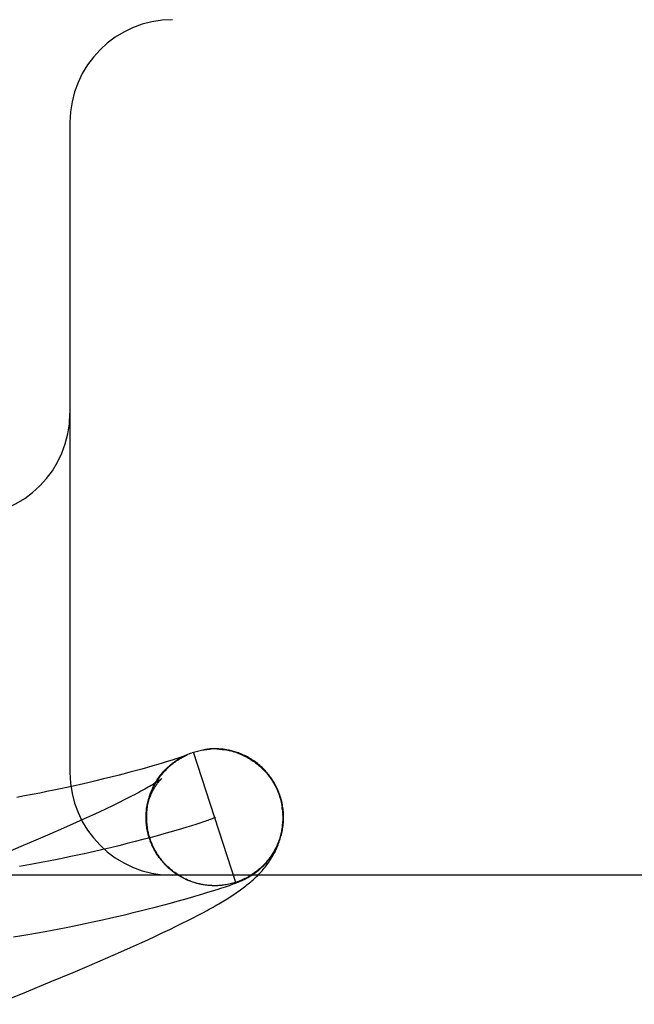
# Model space of a CAD drawing. Header units: inches. Extents: x 0 to 278, y 0 to 180.
# Tile 53 of 76: x 92.4079 to 92.4977, y 92.8116 to 92.9555. Entities that reach past the tile are written whole.
import ezdxf

# ---------------------------------------------------------------- set-up
doc = ezdxf.new("R2010")
doc.units = ezdxf.units.IN
doc.header["$LTSCALE"] = 15.310625
doc.header["$MEASUREMENT"] = 0
doc.linetypes.add('HIDDEN', pattern=[0.2, 0.1, -0.1])
doc.layers.add('DEFAULT_2', color=8, linetype='HIDDEN')

msp = doc.modelspace()

# ---------------------------------------------------------------- linework, layer by layer
at = {"layer": 'DEFAULT_2', "color": 8, "linetype": 'HIDDEN'}
for p, q in [((94.03027450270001, 92.95548003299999), (91.5352924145, 92.95548003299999)), ((92.4152745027, 92.94048003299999), (92.4152745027, 92.84548003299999)), ((92.4311016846, 92.84760328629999), (92.4307534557, 92.8474903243)), ((92.43139287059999, 92.8476994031), (92.4311016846, 92.84760328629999)), ((92.4311896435, 92.84749347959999), (92.4314228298, 92.84762852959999)), ((92.43137191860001, 92.8476020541), (92.431602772, 92.8477296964)), ((92.43163758, 92.8477815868), (92.43139287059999, 92.8476994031)), ((92.43155645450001, 92.84770673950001), (92.4317847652, 92.8478271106)), ((92.43184324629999, 92.8478518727), (92.43163758, 92.8477815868)), ((92.4317431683, 92.84780748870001), (92.4319687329, 92.84792072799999)), ((92.4320150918, 92.8479116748), (92.43184324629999, 92.8478518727)), ((92.4319319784, 92.8479042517), (92.4321545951, 92.848010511)), ((92.4321227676, 92.8479497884), (92.4320150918, 92.8479116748)), ((92.4320812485, 92.8479105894), (92.4321427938, 92.8479394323)), ((92.4322123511, 92.8479819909), (92.4321227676, 92.8479497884)), ((92.4321227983, 92.8479969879), (92.4323422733, 92.8480964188)), ((92.4322840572, 92.8480081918), (92.4322123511, 92.8479819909)), ((92.4322470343, 92.8479867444), (92.4322691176, 92.84799650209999)), ((92.4323381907, 92.848028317), (92.4322840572, 92.8480081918)), ((92.4322895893, 92.84800545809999), (92.4323084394, 92.84801362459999)), ((92.4323256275, 92.84802100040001), (92.43234112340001, 92.8480275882)), ((92.4323751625, 92.8480423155), (92.4323381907, 92.848028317)), ((92.43235487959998, 92.84803338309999), (92.43236684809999, 92.84803838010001)), ((92.432377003, 92.8480425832), (92.432385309, 92.8480459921)), ((92.4323905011, 92.84804821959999), (92.4323837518, 92.848045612)), ((92.4323917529, 92.8480486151), (92.43239631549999, 92.8480504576)), ((92.4323985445, 92.8480513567), (92.4323954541, 92.8480501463)), ((92.4331094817, 92.8484005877), (92.43330505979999, 92.8484666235)), ((92.43948943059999, 92.8294484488), (92.4333050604, 92.8484666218)), ((92.4351617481, 92.84888096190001), (92.4350969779, 92.8488726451)), ((92.43536065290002, 92.8489040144), (92.4352933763, 92.848896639)), ((92.43557097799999, 92.8489242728), (92.43549921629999, 92.84891783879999)), ((92.4371213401, 92.8489117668), (92.4373244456, 92.8488941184)), ((92.43726343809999, 92.8489303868), (92.4371366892, 92.84893970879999)), ((92.4373280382, 92.8489128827), (92.4375307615, 92.848891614)), ((92.4375271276, 92.8488723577), (92.4377293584, 92.8488464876)), ((92.4377330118, 92.8488662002), (92.43793470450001, 92.8488366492)), ((92.4382397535, 92.84880418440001), (92.43793470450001, 92.8488366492)), ((92.4381357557, 92.848802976), (92.4383916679, 92.8487757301)), ((92.4266159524, 92.84624943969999), (92.42576183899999, 92.8460102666)), ((92.4273923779, 92.84647124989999), (92.4266159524, 92.84624943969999)), ((92.4281024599, 92.8466779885), (92.4273923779, 92.84647124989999)), ((92.4287514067, 92.84687049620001), (92.4281024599, 92.8466779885)), ((92.4293409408, 92.84704859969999), (92.4287514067, 92.84687049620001)), ((92.4298708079, 92.84721158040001), (92.4293409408, 92.84704859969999)), ((92.4303422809, 92.84735924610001), (92.4298708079, 92.84721158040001)), ((92.4307534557, 92.8474903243), (92.4303422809, 92.84735924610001)), ((92.42126248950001, 92.8448240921), (92.4201988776, 92.84456046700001)), ((92.4222588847, 92.84507672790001), (92.42126248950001, 92.8448240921)), ((92.42318412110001, 92.84531629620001), (92.4222588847, 92.84507672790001)), ((92.4240346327, 92.84554084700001), (92.42318412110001, 92.84531629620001)), ((92.42481500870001, 92.84575067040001), (92.4240346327, 92.84554084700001)), ((92.42576183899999, 92.8460102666), (92.42481500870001, 92.84575067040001)), ((92.4148348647, 92.8433207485), (92.41389266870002, 92.8431183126)), ((92.4157439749, 92.8435204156), (92.4148348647, 92.8433207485)), ((92.41662121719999, 92.84371715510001), (92.4157439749, 92.8435204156)), ((92.4178796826, 92.84400630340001), (92.41662121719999, 92.84371715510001)), ((92.4190714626, 92.8442876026), (92.4178796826, 92.84400630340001)), ((92.4201988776, 92.84456046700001), (92.4190714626, 92.8442876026)), ((92.4086580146, 92.84207610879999), (92.4075002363, 92.8418647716)), ((92.4097773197, 92.8422871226), (92.4086580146, 92.84207610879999)), ((92.4108596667, 92.8424973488), (92.4097773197, 92.8422871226)), ((92.411905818, 92.8427062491), (92.4108596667, 92.8424973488)), ((92.4129165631, 92.8429133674), (92.411905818, 92.8427062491)), ((92.41389266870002, 92.8431183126), (92.4129165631, 92.8429133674)), ((92.42398565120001, 92.841883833), (92.4232143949, 92.8414933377)), ((92.4267318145, 92.8415197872), (92.4268188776, 92.8417595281)), ((92.4267883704, 92.8417242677), (92.4268786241, 92.8419574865)), ((92.4268492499, 92.8419275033), (92.4269424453, 92.84215416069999)), ((92.4458974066, 92.84206662), (92.4460351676, 92.8416142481)), ((92.44622065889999, 92.84124638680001), (92.4459923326, 92.8420601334)), ((92.4214923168, 92.8406474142), (92.4205432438, 92.8401935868)), ((92.4223830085, 92.8410809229), (92.4214923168, 92.8406474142)), ((92.4232143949, 92.8414933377), (92.4223830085, 92.8410809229)), ((92.42658835, 92.8408997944), (92.42666432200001, 92.8411588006)), ((92.42663178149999, 92.84110745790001), (92.4267117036, 92.8413600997)), ((92.42667960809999, 92.84131415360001), (92.42676322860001, 92.841560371)), ((92.4460351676, 92.8416142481), (92.4462801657, 92.840483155)), ((92.4184741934, 92.8392279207), (92.4173565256, 92.83871746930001)), ((92.4195368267, 92.8397201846), (92.4184741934, 92.8392279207)), ((92.4205432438, 92.8401935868), (92.4195368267, 92.8397201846)), ((92.42641501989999, 92.8387655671), (92.4264173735, 92.838992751)), ((92.4264183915, 92.8385362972), (92.42642119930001, 92.8389015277)), ((92.416185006, 92.8381894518), (92.4143292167, 92.83736568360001)), ((92.4173565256, 92.83871746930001), (92.416185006, 92.8381894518)), ((92.4264428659, 92.8380725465), (92.4264151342, 92.8383666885)), ((92.42642763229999, 92.8383052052), (92.42642462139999, 92.8386946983)), ((92.42646417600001, 92.8378388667), (92.4264298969, 92.8381550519)), ((92.4264916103, 92.8376047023), (92.42648094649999, 92.83786938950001)), ((92.4265252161, 92.8373703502), (92.4265056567, 92.837664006)), ((92.4323319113, 92.83750607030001), (92.43157374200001, 92.83727691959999)), ((92.4330322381, 92.8377224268), (92.4323319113, 92.83750607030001)), ((92.43367305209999, 92.83792495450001), (92.4330322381, 92.8377224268)), ((92.4342526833, 92.83811261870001), (92.43367305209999, 92.83792495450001)), ((92.4347694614, 92.83828438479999), (92.4342526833, 92.83811261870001)), ((92.41235887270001, 92.8365054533), (92.4102783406, 92.83561056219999)), ((92.4143292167, 92.83736568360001), (92.41235887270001, 92.8365054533)), ((92.4267631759, 92.8362779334), (92.4266038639, 92.836936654)), ((92.4268544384, 92.83604823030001), (92.4267631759, 92.8362779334)), ((92.4269166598, 92.83585091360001), (92.42682067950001, 92.8360791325)), ((92.4279960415, 92.8362530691), (92.4269737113, 92.83597546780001)), ((92.4289688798, 92.83652304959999), (92.4279960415, 92.8362530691)), ((92.4298905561, 92.83678437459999), (92.4289688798, 92.83652304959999)), ((92.4307594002, 92.83703600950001), (92.4298905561, 92.83678437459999)), ((92.43157374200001, 92.83727691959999), (92.4307594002, 92.83703600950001)), ((92.4080917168, 92.8346825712), (92.4050185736, 92.8333964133)), ((92.4102783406, 92.83561056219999), (92.4080917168, 92.8346825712)), ((92.4224228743, 92.8348095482), (92.4211781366, 92.834509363)), ((92.4236264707, 92.83510728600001), (92.4224228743, 92.8348095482)), ((92.4247872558, 92.83540154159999), (92.4236264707, 92.83510728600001)), ((92.4259035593, 92.83569128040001), (92.4247872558, 92.83540154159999)), ((92.4269737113, 92.83597546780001), (92.4259035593, 92.83569128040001)), ((92.42698282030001, 92.8356552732), (92.4268822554, 92.8358816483)), ((92.4270529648, 92.83546112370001), (92.4269479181, 92.8356854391)), ((92.4271271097, 92.8352684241), (92.4270176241, 92.8354906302)), ((92.42720520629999, 92.83507729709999), (92.42709134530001, 92.8352973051)), ((92.4272872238, 92.8348878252), (92.4271690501, 92.83510554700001)), ((92.4273731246, 92.8347000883), (92.42725071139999, 92.8349154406)), ((92.4274628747, 92.8345141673), (92.4273362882, 92.83472706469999)), ((92.4211781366, 92.834509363), (92.4198939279, 92.8342077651)), ((92.4275564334, 92.83433014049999), (92.42742574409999, 92.8345405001)), ((92.4276537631, 92.8341480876), (92.42751903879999, 92.8343558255)), ((92.4277548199, 92.8339680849), (92.42761613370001, 92.8341731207)), ((92.4278595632, 92.83379021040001), (92.42771698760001, 92.83399246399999)), ((92.42796794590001, 92.8336145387), (92.42782156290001, 92.8338139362)), ((92.4280799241, 92.8334411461), (92.42792980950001, 92.8336376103)), ((92.42819544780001, 92.8332701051), (92.42804168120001, 92.8334635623)), ((92.42831447, 92.83310149), (92.4281571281, 92.83329186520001)), ((92.4284369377, 92.8329353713), (92.42827610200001, 92.833122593)), ((92.4285628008, 92.83277182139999), (92.4283985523, 92.83295581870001)), ((92.4286920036, 92.8326109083), (92.4285244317, 92.8327916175)), ((92.428824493, 92.8324527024), (92.4286536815, 92.832630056)), ((92.4289602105, 92.8322972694), (92.4287862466, 92.8324712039)), ((92.42909910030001, 92.8321446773), (92.4289220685, 92.83231512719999)), ((92.4292411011, 92.8319949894), (92.4290610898, 92.8321618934)), ((92.4293861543, 92.8318482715), (92.4292032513, 92.83201156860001)), ((92.42953419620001, 92.8317045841), (92.429348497, 92.8318642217)), ((92.42968516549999, 92.83156399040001), (92.42949676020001, 92.8317199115)), ((93.28277450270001, 92.83048003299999), (92.28277450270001, 92.83048003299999)), ((92.4298389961, 92.8314265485), (92.42964797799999, 92.83157870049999)), ((92.429995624, 92.8312923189), (92.4298020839, 92.8314406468)), ((92.4301549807, 92.83116135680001), (92.4299590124, 92.83130581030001)), ((92.4303170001, 92.83103372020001), (92.4301186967, 92.831174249)), ((92.4304816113, 92.8309094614), (92.4302810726, 92.83104602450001)), ((92.4306487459, 92.8307886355), (92.4304460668, 92.830921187)), ((92.4308183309, 92.8306712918), (92.43061360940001, 92.8307997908)), ((92.4309902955, 92.8305574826), (92.43078362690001, 92.83068188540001)), ((92.431164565, 92.8304472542), (92.4309560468, 92.8305675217)), ((92.4313410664, 92.8303406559), (92.4311307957, 92.8304567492)), ((92.4315197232, 92.83023773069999), (92.4313078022, 92.83034962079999)), ((92.4317004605, 92.8301385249), (92.4314869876, 92.8302461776)), ((92.4318831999, 92.8300430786), (92.43166827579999, 92.8301464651)), ((92.43206786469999, 92.82995143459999), (92.4318515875, 92.83005052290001)), ((92.432254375, 92.8298636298), (92.43203684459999, 92.8299583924)), ((92.4324426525, 92.82977970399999), (92.43222396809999, 92.8298701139)), ((92.4326326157, 92.8296996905), (92.4324128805, 92.8297857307)), ((92.4328241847, 92.8296236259), (92.4326034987, 92.8297052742)), ((92.4331016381, 92.8295477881), (92.4328241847, 92.8296236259)), ((92.4332646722, 92.8294908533), (92.4330172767, 92.8295515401)), ((92.4343821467, 92.8291629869), (92.4341799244, 92.8292067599)), ((92.43553407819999, 92.8290057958), (92.43541186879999, 92.82901803)), ((92.43581697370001, 92.82897482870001), (92.43561054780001, 92.8289889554)), ((92.4358842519, 92.82897918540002), (92.4356279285, 92.8289882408)), ((92.43577025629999, 92.82898647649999), (92.4356535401, 92.8289953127)), ((92.4363119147, 92.8289636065), (92.4362094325, 92.8289656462)), ((92.4366442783, 92.8289611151), (92.4364373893, 92.8289581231)), ((92.4368580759, 92.82897080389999), (92.4366571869, 92.82896119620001)), ((92.43677560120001, 92.82896775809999), (92.4366896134, 92.8289653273)), ((92.437057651, 92.8289799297), (92.4368510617, 92.82896838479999)), ((92.4369370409, 92.82897437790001), (92.4368580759, 92.82897080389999)), ((92.43708438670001, 92.8289827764), (92.4368630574, 92.8289685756)), ((92.4371529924, 92.82898745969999), (92.43708438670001, 92.8289827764)), ((92.4376836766, 92.82904062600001), (92.43747912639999, 92.82901624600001)), ((92.43766307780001, 92.8287076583), (92.4379895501, 92.8288169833)), ((92.4378876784, 92.8290692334), (92.43767536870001, 92.82904018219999)), ((92.4379895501, 92.8288169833), (92.43829048, 92.8289194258)), ((92.43829048, 92.8289194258), (92.4385685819, 92.8290157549)), ((92.4385685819, 92.8290157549), (92.4387638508, 92.8290844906)), ((92.4387638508, 92.8290844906), (92.4389492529, 92.8291507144)), ((92.4389492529, 92.8291507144), (92.439126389, 92.8292149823)), ((92.439126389, 92.8292149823), (92.4392970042, 92.8292779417)), ((92.4392970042, 92.8292779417), (92.4394619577, 92.8293399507)), ((92.4394619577, 92.8293399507), (92.4395685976, 92.8293807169)), ((92.4395685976, 92.8293807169), (92.4396724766, 92.82942100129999)), ((92.4396724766, 92.82942100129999), (92.4397732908, 92.8294606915)), ((92.4397732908, 92.8294606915), (92.43987099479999, 92.8294997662)), ((92.43987099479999, 92.8294997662), (92.43996615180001, 92.829538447)), ((92.43996615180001, 92.829538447), (92.4400594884, 92.8295770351)), ((92.4400594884, 92.8295770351), (92.4401518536, 92.8296159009)), ((92.4401518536, 92.8296159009), (92.4402441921, 92.8296554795)), ((92.4402441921, 92.8296554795), (92.4403374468, 92.8296962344)), ((92.4403374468, 92.8296962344), (92.44043245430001, 92.82973861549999)), ((92.44043245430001, 92.82973861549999), (92.44052999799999, 92.82978308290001)), ((92.4327220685, 92.8271932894), (92.43349983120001, 92.82741857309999)), ((92.43349983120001, 92.82741857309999), (92.4342060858, 92.82762674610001)), ((92.4342060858, 92.82762674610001), (92.4348484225, 92.8278192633)), ((92.4348484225, 92.8278192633), (92.43543495, 92.8279979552)), ((92.43543495, 92.8279979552), (92.43597252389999, 92.82816436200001)), ((92.43597252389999, 92.82816436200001), (92.43646454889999, 92.82831908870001)), ((92.43646454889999, 92.82831908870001), (92.4369095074, 92.8284612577)), ((92.4369095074, 92.8284612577), (92.437306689, 92.82859017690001)), ((92.437306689, 92.82859017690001), (92.43766307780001, 92.8287076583)), ((92.4277187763, 92.8258302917), (92.4288673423, 92.82613099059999)), ((92.4288673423, 92.82613099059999), (92.42994303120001, 92.82641893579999)), ((92.42994303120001, 92.82641893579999), (92.4309448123, 92.82669285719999)), ((92.4309448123, 92.82669285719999), (92.4318708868, 92.8269512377)), ((92.4318708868, 92.8269512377), (92.4327220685, 92.8271932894)), ((92.4212433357, 92.82425737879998), (92.4223832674, 92.82451957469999)), ((92.4223832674, 92.82451957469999), (92.4234778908, 92.82477719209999)), ((92.4234778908, 92.82477719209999), (92.4245281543, 92.82502981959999)), ((92.4245281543, 92.82502981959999), (92.4255346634, 92.8252769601)), ((92.4255346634, 92.8252769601), (92.42649819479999, 92.8255181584)), ((92.42649819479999, 92.8255181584), (92.4277187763, 92.8258302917)), ((92.4332707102, 92.8242743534), (92.4339926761, 92.82464904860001)), ((92.4339926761, 92.82464904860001), (92.43467036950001, 92.8250076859)), ((92.43467036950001, 92.8250076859), (92.43530733, 92.8253516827)), ((92.41471877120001, 92.82287302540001), (92.41615007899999, 92.8231596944)), ((92.41615007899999, 92.8231596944), (92.4175133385, 92.8234416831)), ((92.4175133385, 92.8234416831), (92.4188133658, 92.8237186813)), ((92.4188133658, 92.8237186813), (92.4200549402, 92.8239905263)), ((92.4200549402, 92.8239905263), (92.4212433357, 92.82425737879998)), ((92.43080271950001, 92.8230400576), (92.43167966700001, 92.8234713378)), ((92.43167966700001, 92.8234713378), (92.43250095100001, 92.82388225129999)), ((92.43250095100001, 92.82388225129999), (92.4332707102, 92.8242743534)), ((92.4070448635, 92.8215018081), (92.40824718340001, 92.82169784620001)), ((92.40824718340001, 92.82169784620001), (92.40941333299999, 92.82189477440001)), ((92.40941333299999, 92.82189477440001), (92.4105435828, 92.822091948)), ((92.4105435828, 92.822091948), (92.41163833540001, 92.82228877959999)), ((92.41163833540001, 92.82228877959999), (92.41269841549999, 92.8224847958)), ((92.41269841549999, 92.8224847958), (92.4137249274, 92.82267964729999)), ((92.4137249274, 92.82267964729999), (92.41471877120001, 92.82287302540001)), ((92.42779172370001, 92.8216069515), (92.4288635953, 92.8221096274)), ((92.4288635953, 92.8221096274), (92.4298656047, 92.8225867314)), ((92.4298656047, 92.8225867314), (92.43080271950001, 92.8230400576)), ((92.4241075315, 92.81992830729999), (92.4254184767, 92.8205179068)), ((92.4254184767, 92.8205179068), (92.4266449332, 92.82107691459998)), ((92.4266449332, 92.82107691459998), (92.42779172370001, 92.8216069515)), ((92.42047169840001, 92.8183285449), (92.4227091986, 92.8193073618)), ((92.4227091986, 92.8193073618), (92.4241075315, 92.81992830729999)), ((92.4157325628, 92.8163035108), (92.4181336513, 92.8173222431)), ((92.4181336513, 92.8173222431), (92.42047169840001, 92.8183285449)), ((92.4124044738, 92.81491189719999), (92.4157325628, 92.8163035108)), ((92.4089287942, 92.8134793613), (92.4124044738, 92.81491189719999)), ((92.4043981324, 92.8116374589), (92.4089287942, 92.8134793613))]:
    msp.add_line(p, q, dxfattribs=at)
for points in [[(92.435091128, 92.8488718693), (92.4352934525, 92.8488964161), (92.43549623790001, 92.84891681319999), (92.4356993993, 92.8489330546), (92.43590285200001, 92.84894513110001)], [(92.4360534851, 92.84895458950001), (92.4359654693, 92.8489507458), (92.4358808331, 92.8489463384)], [(92.4362405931, 92.84896025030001), (92.4361451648, 92.8489577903), (92.43590285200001, 92.84894513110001)], [(92.4364432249, 92.8489625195), (92.4363400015, 92.84896186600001), (92.43610651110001, 92.84895304)], [(92.4366608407, 92.8489604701), (92.436550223, 92.8489620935), (92.4363102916, 92.8489567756)], [(92.4370129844, 92.8489472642), (92.43689241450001, 92.84895316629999), (92.43677496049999, 92.8489575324), (92.4365141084, 92.8489563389)], [(92.4367178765, 92.84895172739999), (92.4369215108, 92.8489429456), (92.43712492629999, 92.84892999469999)], [(92.4269813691, 92.835848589), (92.4269264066, 92.8360221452), (92.4268639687, 92.83623405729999), (92.42680623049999, 92.8364472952), (92.4267532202, 92.83666175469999), (92.4267049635, 92.83687733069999), (92.42666148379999, 92.8370939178), (92.42662280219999, 92.83731141), (92.4265889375, 92.8375297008), (92.42655990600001, 92.83774868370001), (92.42653572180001, 92.8379682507), (92.42651639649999, 92.838188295), (92.42650193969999, 92.83840870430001), (92.4264923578, 92.8386293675), (92.426487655, 92.83885017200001), (92.4264878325, 92.83907100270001), (92.42649288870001, 92.83929175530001), (92.42650281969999, 92.83951231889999), (92.4265176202, 92.8397325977), (92.4265372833, 92.83995249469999), (92.4265617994, 92.8401719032), (92.4265911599, 92.8403907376), (92.4266253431, 92.8406088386), (92.42666432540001, 92.8408260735), (92.42670807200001, 92.8410422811), (92.4267565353, 92.8412572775), (92.426809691, 92.84147100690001), (92.42686749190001, 92.84168332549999), (92.42692995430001, 92.84189431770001), (92.42699709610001, 92.84210402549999), (92.42706892, 92.8423124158), (92.427145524, 92.84251969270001), (92.4272266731, 92.8427251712), (92.42731222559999, 92.8429285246), (92.4274017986, 92.8431289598), (92.42749499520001, 92.8433258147), (92.4275914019, 92.84351852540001), (92.42769052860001, 92.843706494), (92.42779194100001, 92.8438893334), (92.42789514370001, 92.844066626), (92.4279996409, 92.8442380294), (92.42810480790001, 92.84440306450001), (92.42821039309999, 92.8445618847), (92.42831593, 92.84471432), (92.4284214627, 92.8448609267), (92.4285269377, 92.8450020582), (92.4286323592, 92.845138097), (92.4287377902, 92.8452694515), (92.4288431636, 92.8453963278), (92.4289485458, 92.84551906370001), (92.4290537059, 92.8456376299), (92.4291585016, 92.8457521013), (92.42926276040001, 92.8458625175), (92.4293663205, 92.8459689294), (92.42946902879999, 92.8460713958), (92.4295707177, 92.84616996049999), (92.4296712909, 92.8462647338), (92.42977062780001, 92.846355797), (92.4298686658, 92.846443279), (92.42996533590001, 92.8465272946), (92.4300605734, 92.846607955), (92.4301543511, 92.84668539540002), (92.4302465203, 92.84675964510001), (92.4303369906, 92.84683078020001), (92.4304255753, 92.8468988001), (92.4305121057, 92.84696372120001), (92.43059644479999, 92.84702558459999), (92.43067845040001, 92.84708442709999), (92.4307579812, 92.84714028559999), (92.4308349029, 92.84719320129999), (92.4309090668, 92.84724320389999), (92.4309802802, 92.84729029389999), (92.43104855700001, 92.8473346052), (92.4311137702, 92.84737617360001), (92.43117618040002, 92.8474152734), (92.4312359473, 92.847452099), (92.4312932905, 92.8474868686), (92.43134842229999, 92.8475197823), (92.4314015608, 92.84755103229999), (92.431452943, 92.8475808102), (92.43150275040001, 92.847609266), (92.4315512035, 92.8476365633), (92.4315984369, 92.8476628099), (92.43164464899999, 92.84768814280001), (92.4316898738, 92.847712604), (92.43173425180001, 92.8477362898), (92.4317776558, 92.84775915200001), (92.43182002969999, 92.8477811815), (92.43186129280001, 92.8478023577), (92.43190137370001, 92.8478226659), (92.4319401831, 92.8478420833), (92.4319776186, 92.84786058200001), (92.43201364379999, 92.8478781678), (92.4320481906, 92.8478948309), (92.4320812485, 92.8479105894)], [(92.4270821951, 92.84254332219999), (92.427158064, 92.84273564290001), (92.4272378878, 92.84292634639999), (92.42732163, 92.84311535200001), (92.4274092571, 92.8433025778), (92.4275007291, 92.84348794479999), (92.42759600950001, 92.8436713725), (92.4276950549, 92.8438527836), (92.4277978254, 92.8440320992), (92.4279042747, 92.844209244), (92.42801435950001, 92.8443841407), (92.4281280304, 92.844556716), (92.4282452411, 92.84472689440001), (92.4283659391, 92.84489460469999), (92.428490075, 92.8450597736), (92.42861759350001, 92.845222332), (92.42874844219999, 92.8453822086), (92.42888256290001, 92.8455393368), (92.4290199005, 92.8456936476), (92.429160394, 92.8458450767), (92.42930398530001, 92.8459935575), (92.42945061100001, 92.8461390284), (92.42960021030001, 92.8462814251), (92.42975271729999, 92.84642068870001), (92.4299080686, 92.8465567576), (92.4300661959, 92.8466895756), (92.4302270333, 92.84681908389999), (92.4303905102, 92.846945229), (92.4305565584, 92.8470679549), (92.43072510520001, 92.84718721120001), (92.43089608, 92.84730294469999), (92.4310694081, 92.8474151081), (92.43124501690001, 92.8475236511)], [(92.4321427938, 92.8479394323), (92.43219809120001, 92.84796478), (92.43222335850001, 92.8479761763)], [(92.43231554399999, 92.8480856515), (92.43251012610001, 92.84817020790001), (92.43270645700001, 92.8482506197), (92.4329044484, 92.84832685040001), (92.4331039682, 92.848398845)], [(92.43330478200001, 92.8484665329), (92.4334990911, 92.84852640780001), (92.4336945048, 92.84858230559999), (92.4338910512, 92.84863423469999), (92.4340886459, 92.8486821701), (92.43428726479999, 92.84872609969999), (92.43448675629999, 92.84876599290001), (92.4346869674, 92.8488018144), (92.4348878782, 92.8488335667), (92.435089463, 92.84886124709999), (92.4352915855, 92.84888483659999), (92.4354941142, 92.8489043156)], [(92.43330478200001, 92.8484665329), (92.4334992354, 92.84852775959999), (92.4336948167, 92.8485849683), (92.433891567, 92.8486381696), (92.43408936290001, 92.8486873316), (92.43428812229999, 92.8487324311), (92.4344877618, 92.8487734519), (92.4346881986, 92.8488103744), (92.43488934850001, 92.84884318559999), (92.4350600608, 92.84886772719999)], [(92.43579936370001, 92.8489414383), (92.43572075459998, 92.8489360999), (92.4356447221, 92.84893036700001)], [(92.4376626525, 92.84889049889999), (92.4375263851, 92.84890591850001), (92.4373933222, 92.848919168), (92.43712492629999, 92.84892999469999)], [(92.43809079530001, 92.8488297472), (92.4379448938, 92.84885256), (92.4378021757, 92.8488727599), (92.4375307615, 92.848891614)], [(92.4383360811, 92.84876519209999), (92.43853559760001, 92.8487233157), (92.4387342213, 92.8486773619)], [(92.4388639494, 92.84867164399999), (92.43870386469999, 92.8487096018), (92.43854641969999, 92.84874424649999), (92.4383916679, 92.8487757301)], [(92.4459923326, 92.8420601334), (92.4459337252, 92.8422340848), (92.4458595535, 92.8424404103), (92.445780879, 92.84264506), (92.4456977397, 92.84284793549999), (92.4456101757, 92.8430489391), (92.4455182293, 92.8432479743), (92.44542194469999, 92.84344494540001), (92.4453213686, 92.8436397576), (92.4452165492, 92.8438323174), (92.44510753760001, 92.84402253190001), (92.4449943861, 92.8442103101), (92.44487715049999, 92.84439555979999), (92.4447558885, 92.8445781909), (92.4446306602, 92.8447581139), (92.44450152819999, 92.8449352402), (92.4443685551, 92.84510948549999), (92.4442318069, 92.845280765), (92.44409134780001, 92.8454489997), (92.4439472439, 92.8456141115), (92.44379956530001, 92.8457760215), (92.44364837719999, 92.8459346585), (92.443493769, 92.8460899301), (92.4433358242, 92.84624175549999), (92.4431746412, 92.84639004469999), (92.443010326, 92.8465347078), (92.4428429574, 92.84667568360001), (92.4426726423, 92.8468128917), (92.4424994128, 92.84694631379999), (92.4423233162, 92.84707591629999), (92.44214440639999, 92.8472016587), (92.4419626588, 92.8473235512), (92.4417783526, 92.8474414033), (92.44159163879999, 92.8475551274), (92.4414029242, 92.84766450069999), (92.4412125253, 92.84776938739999), (92.4410209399, 92.84786958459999), (92.4408284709, 92.8479650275), (92.44063610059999, 92.8480553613), (92.4404446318, 92.84814039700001), (92.4402550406, 92.84821993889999), (92.4400684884, 92.8482937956), (92.4398853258, 92.8483621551), (92.4397064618, 92.8484250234), (92.4395313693, 92.8484829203), (92.4393598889, 92.8485361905), (92.4391916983, 92.848585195), (92.43902643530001, 92.8486302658), (92.4387342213, 92.8486773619)], [(92.4389318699, 92.8486273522), (92.43912846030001, 92.8485733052), (92.4393239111, 92.8485152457), (92.4395181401, 92.8484531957), (92.4397110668, 92.8483871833), (92.43990261, 92.84831723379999)], [(92.4398992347, 92.84829492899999), (92.44008925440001, 92.8482211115), (92.4402776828, 92.84814348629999), (92.44046448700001, 92.848062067), (92.4406496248, 92.84797686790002), (92.44083300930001, 92.8478879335), (92.44101456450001, 92.8477953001), (92.441194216, 92.84769900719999), (92.44137188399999, 92.84759909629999), (92.44154750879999, 92.8474955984), (92.4417210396, 92.84738853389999), (92.44189237, 92.8472779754), (92.44206139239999, 92.8471639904), (92.4422280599, 92.84704661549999), (92.4423923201, 92.84692588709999), (92.4425540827, 92.8468018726), (92.4427132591, 92.8466746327), (92.4428697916, 92.84654422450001), (92.4430236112, 92.8464107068), (92.4431746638, 92.8462741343), (92.4433228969, 92.84613455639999), (92.4434682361, 92.8459920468), (92.4436106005, 92.84584668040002), (92.4437499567, 92.84569850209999), (92.4438862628, 92.84554755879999), (92.4440194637, 92.84539391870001), (92.4441495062, 92.8452376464), (92.4442763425, 92.8450787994), (92.44439992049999, 92.844917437), (92.4445201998, 92.84475361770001), (92.44463711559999, 92.84458742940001), (92.44475068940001, 92.84441884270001)], [(92.42779518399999, 92.844055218), (92.4279052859, 92.8442365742), (92.4280192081, 92.8444155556), (92.4281369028, 92.8445920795), (92.42825831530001, 92.8447660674), (92.42838339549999, 92.84493743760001), (92.42851208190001, 92.84510611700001), (92.4286443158, 92.84527203), (92.4287800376, 92.8454351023), (92.4289191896, 92.8455952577), (92.4290617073, 92.8457524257), (92.4292075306, 92.8459065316), (92.429356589, 92.84605751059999), (92.4295088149, 92.84620529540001), (92.4296641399, 92.8463498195), (92.42982249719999, 92.84649101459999), (92.4299838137, 92.846628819), (92.43014802, 92.8467631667), (92.43031503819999, 92.84689400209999), (92.4304847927, 92.847021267), (92.4306572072, 92.84714490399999), (92.43083220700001, 92.84726485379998), (92.4310097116, 92.84738106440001), (92.4311896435, 92.84749347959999)], [(92.4287009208, 92.84462881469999), (92.4286963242, 92.8446249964), (92.4286847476, 92.84461557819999), (92.4286657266, 92.8446004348), (92.42863875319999, 92.8445794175), (92.4286032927, 92.8445523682), (92.42855880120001, 92.8445191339), (92.42850466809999, 92.844479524), (92.42844040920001, 92.8444334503), (92.4283654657, 92.84438077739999), (92.4282793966, 92.8443214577), (92.4281817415, 92.84425543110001), (92.4280719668, 92.8441825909), (92.4279495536, 92.84410284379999), (92.42781390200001, 92.8440160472), (92.4276643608, 92.8439220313), (92.42750044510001, 92.843820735), (92.42732144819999, 92.84371196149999), (92.42712735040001, 92.84359592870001), (92.4269179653, 92.84347273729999), (92.4266933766, 92.8433426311), (92.4264537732, 92.8432058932), (92.4261990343, 92.84306261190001), (92.42592926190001, 92.8429129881), (92.42564419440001, 92.8427570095), (92.4253436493, 92.8425947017), (92.4250275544, 92.8424261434), (92.4246957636, 92.84225136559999), (92.4243484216, 92.8420705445), (92.42398565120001, 92.841883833)], [(92.4438880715, 92.8455569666), (92.44402111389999, 92.8454021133), (92.4441509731, 92.84524456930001), (92.4442775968, 92.84508440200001), (92.4444009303, 92.8449216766), (92.4445209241, 92.8447564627), (92.4446375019, 92.84458886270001), (92.44475068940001, 92.84441884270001)], [(92.42642528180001, 92.83921736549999), (92.4264385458, 92.8394389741), (92.4264569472, 92.83965722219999), (92.4264802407, 92.8398717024), (92.4265081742, 92.8400822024), (92.4265404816, 92.84028850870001), (92.4265768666, 92.8404902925), (92.42661700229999, 92.84068717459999), (92.4266606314, 92.84087917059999), (92.42670748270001, 92.8410662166), (92.4267572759, 92.84124823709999), (92.4268097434, 92.8414251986), (92.42686458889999, 92.84159696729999), (92.4269214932, 92.8417633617), (92.4269802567, 92.8419245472), (92.42704066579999, 92.8420806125), (92.4271025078, 92.8422316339), (92.42716559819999, 92.84237773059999), (92.4272297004, 92.8425188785), (92.427294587, 92.84265507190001), (92.4273600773, 92.8427863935), (92.4274259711, 92.84291287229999), (92.4274921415, 92.8430346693), (92.42755848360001, 92.8431519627), (92.4276247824, 92.84326471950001), (92.4276908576, 92.84337296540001), (92.4277565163, 92.8434767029), (92.4278215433, 92.8435758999), (92.4278858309, 92.843670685), (92.4279492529, 92.8437611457), (92.42801167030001, 92.8438473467), (92.4280729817, 92.8439293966), (92.42813295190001, 92.84400722), (92.42819138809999, 92.84408080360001), (92.42824802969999, 92.8441500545), (92.4283026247, 92.8442149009), (92.4283549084, 92.84427526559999), (92.4284045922, 92.844331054), (92.4284514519, 92.8443822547), (92.4284952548, 92.8444288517), (92.4285357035, 92.8444707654), (92.4285724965, 92.84450792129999), (92.4286053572, 92.8445402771), (92.4286339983, 92.84456778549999), (92.4286580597, 92.8445903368), (92.42867717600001, 92.8446078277), (92.42869096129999, 92.8446201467), (92.4286990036, 92.8446271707)], [(92.44475068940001, 92.84441884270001), (92.44482540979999, 92.8443054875), (92.4449011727, 92.84418679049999), (92.44497784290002, 92.8440625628), (92.44505503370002, 92.8439330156), (92.4451323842, 92.84379834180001), (92.44520970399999, 92.8436584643), (92.4452869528, 92.8435130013), (92.44536329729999, 92.8433630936), (92.4454381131, 92.84320964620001), (92.44551102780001, 92.84305317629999), (92.4455814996, 92.84289468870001), (92.4456496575, 92.8427337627), (92.4457155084, 92.84257019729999), (92.4457788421, 92.8424043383), (92.4458394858, 92.8422364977), (92.4458974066, 92.84206662)], [(92.42691442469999, 92.84212940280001), (92.4269838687, 92.84232987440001), (92.4270575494, 92.8425288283)], [(92.4264173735, 92.838992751), (92.4264087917, 92.83942695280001), (92.4264210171, 92.83963875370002), (92.4264377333, 92.83985024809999), (92.4264589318, 92.8400613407), (92.4264846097, 92.8402719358), (92.4265147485, 92.8404819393), (92.4265493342, 92.8406912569), (92.42658835, 92.8408997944)], [(92.42642119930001, 92.8389015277), (92.42642204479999, 92.839108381), (92.42642716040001, 92.83931516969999), (92.4264365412, 92.83952180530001), (92.42645018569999, 92.8397281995), (92.42646808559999, 92.83993426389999), (92.4264902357, 92.84013991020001), (92.4265166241, 92.84034505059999), (92.42654724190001, 92.8405495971), (92.4265820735, 92.8407534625), (92.4266211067, 92.8409565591)], [(92.44052999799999, 92.82978308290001), (92.4405799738, 92.8298062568), (92.44063092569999, 92.82983016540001), (92.440682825, 92.82985481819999), (92.44073572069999, 92.8298802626), (92.44078951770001, 92.8299064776), (92.4408441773, 92.8299334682), (92.440899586, 92.8299612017), (92.44095566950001, 92.8299896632), (92.44101227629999, 92.8300187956), (92.4410692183, 92.8300485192), (92.44112653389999, 92.8300788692), (92.44118412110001, 92.83010980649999), (92.4412421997, 92.8301414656), (92.44130088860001, 92.8301739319), (92.4413603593, 92.83020732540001), (92.4414207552, 92.83024175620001), (92.44148225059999, 92.8302773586), (92.441544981, 92.8303142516), (92.4416091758, 92.8303526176), (92.441674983, 92.8303926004), (92.4417427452, 92.83043447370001), (92.4418127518, 92.830478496), (92.44188525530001, 92.8305249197), (92.441960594, 92.8305740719), (92.4420387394, 92.830626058), (92.44211979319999, 92.83068108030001), (92.4422036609, 92.8307392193), (92.44229033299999, 92.83080062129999), (92.4423796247, 92.8308653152), (92.44247140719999, 92.8309333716), (92.4425654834, 92.8310048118), (92.4426616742, 92.83107966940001), (92.44275978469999, 92.831157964), (92.44285956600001, 92.8312396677), (92.44296099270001, 92.83132493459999), (92.44306395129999, 92.83141385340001), (92.44316842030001, 92.8315065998), (92.4432743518, 92.8316033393), (92.4433816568, 92.8317042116), (92.44349028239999, 92.8318094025), (92.4436000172, 92.8319189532), (92.4437106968, 92.8320329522), (92.4438220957, 92.83215142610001), (92.44393399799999, 92.8322744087), (92.44404619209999, 92.8324019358), (92.44415836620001, 92.8325339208), (92.4442705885, 92.8326707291), (92.44438269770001, 92.8328124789), (92.4444949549, 92.83295986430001), (92.44460746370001, 92.8331134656), (92.44472027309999, 92.8332738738), (92.44483364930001, 92.8334421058), (92.44494674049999, 92.8336175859), (92.4450592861, 92.8338006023), (92.4451698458, 92.8339894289), (92.4452773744, 92.83418269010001), (92.44538106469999, 92.8343791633), (92.4454799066, 92.834576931), (92.44557412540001, 92.83477632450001), (92.44566355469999, 92.8349768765), (92.44574844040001, 92.8351790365), (92.4458289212, 92.8353831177), (92.445904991, 92.83558913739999), (92.4459767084, 92.8357973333), (92.44604393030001, 92.8360073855), (92.4461065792, 92.8362191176), (92.4461645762, 92.83643231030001), (92.4462178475, 92.8366467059), (92.4462663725, 92.8368622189), (92.44631011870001, 92.83707869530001), (92.44634907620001, 92.8372960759), (92.4463832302, 92.83751428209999), (92.446412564, 92.837733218), (92.446437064, 92.8379528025), (92.44645671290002, 92.8381729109), (92.4464714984, 92.8383934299), (92.4464814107, 92.8386142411), (92.44648644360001, 92.8388352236), (92.44648659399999, 92.8390562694), (92.44648186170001, 92.83927726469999), (92.4464722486, 92.839498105), (92.4464577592, 92.8397186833), (92.4464384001, 92.8399388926), (92.44641418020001, 92.8401586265), (92.4463851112, 92.84037777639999), (92.4463512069, 92.84059623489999), (92.44631248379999, 92.8408138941), (92.4462689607, 92.84103064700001), (92.44622065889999, 92.84124638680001)], [(92.4463831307, 92.83956375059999), (92.44636241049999, 92.8398214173), (92.4463354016, 92.8400789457), (92.4463020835, 92.8403361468), (92.4462801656, 92.8404831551)], [(92.4462906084, 92.8404147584), (92.4463187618, 92.8402115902), (92.4463427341, 92.840007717), (92.44636251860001, 92.8398031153), (92.4463780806, 92.8395980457), (92.4463975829, 92.83930622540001)], [(92.4264151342, 92.8383666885), (92.4264048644, 92.8385785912), (92.42639909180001, 92.83879066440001), (92.4263978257, 92.8390028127), (92.42640105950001, 92.8392149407)], [(92.4363972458, 92.83895753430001), (92.43643982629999, 92.8389619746), (92.4364687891, 92.8389620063), (92.43648425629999, 92.8389577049), (92.43648634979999, 92.83894914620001), (92.4364751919, 92.8389364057), (92.4364509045, 92.83891955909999), (92.4364136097, 92.8388986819), (92.4363521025, 92.8388685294), (92.4362723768, 92.83883285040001), (92.4361746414, 92.8387917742), (92.436059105, 92.83874543), (92.4359259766, 92.8386939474), (92.43577546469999, 92.83863745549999), (92.4356077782, 92.83857608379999), (92.4354231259, 92.8385099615), (92.4352217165, 92.83843921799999), (92.4350037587, 92.8383639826), (92.4347694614, 92.83828438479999)], [(92.4463964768, 92.83918726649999), (92.4463993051, 92.8389816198), (92.4463978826, 92.838775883), (92.4463922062, 92.8385700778), (92.44638227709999, 92.83836438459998), (92.446368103, 92.8381589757), (92.4463555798, 92.837776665)], [(92.4463775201, 92.8380284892), (92.4463936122, 92.8382819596), (92.4464037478, 92.8385367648), (92.4464078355, 92.8387926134), (92.446405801, 92.8390491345), (92.4463893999, 92.8393927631)], [(92.42648094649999, 92.83786938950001), (92.426460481, 92.83807523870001), (92.4264442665, 92.83828146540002), (92.4264323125, 92.8384879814)], [(92.4265707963, 92.8371041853), (92.4265337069, 92.83731306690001), (92.4265010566, 92.8375226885), (92.4264728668, 92.8377329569), (92.4264491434, 92.8379437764)], [(92.4267963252, 92.8362467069), (92.42674230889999, 92.83644638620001), (92.42669242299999, 92.83664713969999), (92.4266466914, 92.83684888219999), (92.426605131, 92.8370515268), (92.4265677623, 92.8372549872), (92.4265345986, 92.83745917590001)], [(92.43530733, 92.8253516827), (92.4356117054, 92.8255186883), (92.43590731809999, 92.82568265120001), (92.4361946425, 92.82584379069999), (92.4364741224, 92.8260023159), (92.4367462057, 92.82615844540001), (92.4370113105, 92.82631238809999), (92.4372698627, 92.82646436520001), (92.43752225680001, 92.826614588), (92.43776889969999, 92.8267632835), (92.43801018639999, 92.82691068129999), (92.43824644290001, 92.82705697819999), (92.43847806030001, 92.82720242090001), (92.43870515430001, 92.82734709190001), (92.4389279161, 92.827491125), (92.4391464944, 92.8276346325), (92.4393610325, 92.8277777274), (92.43957173, 92.8279205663), (92.4397787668, 92.8280632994), (92.43998232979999, 92.82820608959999), (92.44018260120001, 92.8283491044), (92.44037975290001, 92.82849251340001), (92.4405739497, 92.82863649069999), (92.44076536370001, 92.8287812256), (92.44095416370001, 92.8289269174), (92.44114048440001, 92.82907375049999), (92.4413245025, 92.8292219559), (92.44150622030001, 92.8293716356), (92.44168568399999, 92.8295229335), (92.4418629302, 92.8296759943), (92.4420380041, 92.82983097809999), (92.4422109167, 92.8299880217), (92.4423817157, 92.8301473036), (92.44255031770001, 92.8303088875), (92.4427166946, 92.8304728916), (92.4428807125, 92.8306393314), (92.4430422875, 92.8308082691), (92.4432012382, 92.8309796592), (92.44335741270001, 92.8311534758), (92.443510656, 92.8313296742), (92.4436608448, 92.83150822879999), (92.44380776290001, 92.8316889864), (92.44395113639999, 92.8318716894), (92.4440910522, 92.83205652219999), (92.444227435, 92.83224346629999), (92.4443604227, 92.8324328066), (92.4444900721, 92.83262474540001), (92.44461642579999, 92.8328194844), (92.44473956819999, 92.8330173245), (92.44485930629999, 92.8332181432), (92.44497552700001, 92.83342193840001), (92.4450880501, 92.8336285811), (92.4451967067, 92.8338379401), (92.4453013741, 92.83404994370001), (92.44540193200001, 92.8342645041), (92.44549823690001, 92.8344814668), (92.445590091, 92.8347005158), (92.4456775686, 92.8349219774), (92.445760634, 92.8351459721), (92.4458392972, 92.83537278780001), (92.4459136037, 92.83560291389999), (92.4459832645, 92.8358358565), (92.4460480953, 92.83607136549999), (92.44610791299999, 92.8363091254), (92.4461625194, 92.836548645), (92.44621189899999, 92.8367901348), (92.4462559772, 92.83703360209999), (92.4462946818, 92.83727913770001), (92.44632792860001, 92.8375268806), (92.44634968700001, 92.8379538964)], [(92.4463270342, 92.8377492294), (92.4463001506, 92.83754503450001), (92.4462690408, 92.8373413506), (92.446233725, 92.837138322), (92.4461942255, 92.8369360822), (92.4461505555, 92.83673469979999), (92.446102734, 92.8365342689), (92.4460507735, 92.8363348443), (92.4459946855, 92.83613646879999), (92.4459345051, 92.8359392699), (92.445870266, 92.8357433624), (92.44580199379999, 92.8355488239), (92.44572972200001, 92.8353557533), (92.44565346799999, 92.83516419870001), (92.4455732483, 92.83497419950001), (92.4454891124, 92.8347858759), (92.4454011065, 92.83459933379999), (92.44530926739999, 92.8344146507), (92.44521364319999, 92.8342319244), (92.4451142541, 92.8340511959), (92.4450111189, 92.8338724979), (92.44490430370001, 92.8336959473), (92.4447938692, 92.83352164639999), (92.4446798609, 92.8333496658), (92.4445623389, 92.8331800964), (92.4444413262, 92.8330129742), (92.4443168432, 92.8328483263), (92.4441889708, 92.83268626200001), (92.44405778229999, 92.8325268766), (92.4439233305, 92.8323702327), (92.44378568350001, 92.8322164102), (92.443644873, 92.832065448), (92.4435009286, 92.8319173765), (92.4433539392, 92.83177228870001), (92.443203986, 92.8316302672), (92.4430511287, 92.83149136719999), (92.4428954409, 92.8313556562), (92.4427369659, 92.83122317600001), (92.442575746, 92.8310939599), (92.442411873, 92.83096808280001), (92.4422454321, 92.8308456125), (92.44207649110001, 92.8307265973), (92.4419051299, 92.83061109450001), (92.441731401, 92.8304991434), (92.44155535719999, 92.830390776), (92.44137709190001, 92.83028605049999), (92.4411966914, 92.8301850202), (92.4410142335, 92.8300877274), (92.44082980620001, 92.82999421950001), (92.44064346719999, 92.82990452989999), (92.44045527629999, 92.82981868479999), (92.4402653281, 92.82973672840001), (92.4400737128, 92.82965870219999), (92.4398805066, 92.829584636), (92.43968578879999, 92.82951456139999), (92.43948964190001, 92.8294485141)], [(92.4266038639, 92.836936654), (92.4265649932, 92.8371362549), (92.4265252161, 92.8373703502)], [(92.43293603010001, 92.82960889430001), (92.43276786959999, 92.8296743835), (92.4325969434, 92.8297445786), (92.4324231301, 92.82981979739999), (92.4322462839, 92.8299003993), (92.43206609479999, 92.82998686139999), (92.431883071, 92.83007929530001), (92.4316970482, 92.8301781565), (92.431509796, 92.8302828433), (92.4313225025, 92.83039293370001), (92.43113651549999, 92.8305077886), (92.43095343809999, 92.830626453), (92.430773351, 92.8307488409), (92.43059699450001, 92.8308743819), (92.43042384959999, 92.83100337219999), (92.43025371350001, 92.83113593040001), (92.4300864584, 92.8312721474), (92.42992184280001, 92.83141223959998), (92.4297600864, 92.83155605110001), (92.4296012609, 92.8317035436), (92.4294455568, 92.8318545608), (92.42929314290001, 92.8320089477), (92.42914411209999, 92.8321666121), (92.4289985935, 92.83232741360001), (92.42885661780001, 92.8324913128), (92.42871824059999, 92.8326582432), (92.4285835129, 92.83282814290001), (92.4284524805, 92.8330009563), (92.428325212, 92.8331765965), (92.4282017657, 92.8333549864), (92.4280822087, 92.83353603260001), (92.42796660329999, 92.8337196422), (92.42785500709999, 92.8339057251), (92.4277474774, 92.8340941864), (92.42764406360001, 92.8342849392), (92.4275448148, 92.8344778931), (92.4274497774, 92.8346729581), (92.42735899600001, 92.8348700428), (92.4272725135, 92.835069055), (92.42719037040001, 92.8352699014), (92.42711260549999, 92.8354724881), (92.42703925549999, 92.8356767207), (92.4269813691, 92.835848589)], [(92.4198939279, 92.8342077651), (92.418050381, 92.83378901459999), (92.41710272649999, 92.8335802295), (92.4161385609, 92.83337229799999), (92.4151584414, 92.8331655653), (92.4141629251, 92.8329603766), (92.41315256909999, 92.83275707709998), (92.4121279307, 92.83255601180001), (92.411089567, 92.83235752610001), (92.4100380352, 92.832161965), (92.4089738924, 92.8319696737), (92.4078976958, 92.8317809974)], [(92.4331847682, 92.8294877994), (92.4329895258, 92.8295562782), (92.4327957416, 92.82962878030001)], [(92.43404267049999, 92.8292615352), (92.43380322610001, 92.82930358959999), (92.43360486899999, 92.82935946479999), (92.43340770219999, 92.8294194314), (92.4332118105, 92.8294834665)], [(92.43389192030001, 92.82930063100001), (92.4337387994, 92.82934293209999), (92.43358323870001, 92.8293886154), (92.43342520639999, 92.8294378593)], [(92.4344804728, 92.8291620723), (92.43420317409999, 92.8292042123), (92.4340026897, 92.8292518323)], [(92.43433697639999, 92.8291923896), (92.4341910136, 92.8292255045), (92.43404267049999, 92.8292615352)], [(92.4356535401, 92.8289953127), (92.43542271, 92.8290064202), (92.4352179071, 92.8290288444), (92.435013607, 92.8290555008), (92.4348098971, 92.82908638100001), (92.4346068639, 92.829121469), (92.4344045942, 92.8291607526)], [(92.4348956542, 92.829086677), (92.434759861, 92.8291093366), (92.4346214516, 92.8291344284)], [(92.43528691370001, 92.8290321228), (92.4351592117, 92.82904818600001), (92.4350287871, 92.82906633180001)], [(92.4366896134, 92.8289653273), (92.4364512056, 92.82895808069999), (92.4362452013, 92.82895922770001), (92.4360392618, 92.8289646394), (92.4358334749, 92.82897431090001)], [(92.4361039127, 92.82896886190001), (92.43599546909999, 92.82897334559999), (92.4358842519, 92.82897918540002)], [(92.43660018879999, 92.8289636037), (92.4365073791, 92.8289626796), (92.43641126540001, 92.82896264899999)], [(92.4374550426, 92.8290139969), (92.43727411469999, 92.8289961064), (92.43706872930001, 92.8289802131)], [(92.4373993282, 92.8290083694), (92.43734147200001, 92.8290028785), (92.43728129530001, 92.8289975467), (92.4372185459, 92.8289923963)], [(92.43756082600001, 92.8290256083), (92.4375088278, 92.8290197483), (92.4374550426, 92.8290139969)], [(92.43773444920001, 92.8290473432), (92.4376600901, 92.8290376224), (92.43761121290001, 92.8290315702)], [(92.4394894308, 92.829448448), (92.4392929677, 92.82938661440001), (92.43909531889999, 92.8293288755), (92.4388964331, 92.8292752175), (92.43869646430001, 92.8292256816), (92.43849552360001, 92.82918029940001), (92.43829368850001, 92.829139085), (92.43809104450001, 92.8291020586), (92.4378876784, 92.8290692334)]]:
    msp.add_lwpolyline(points, dxfattribs=at)
for centre, start, end in [((92.4302745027, 92.94048003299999), 90.00000000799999, 180), ((92.4002745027, 92.897980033), 270, 360), ((92.4302745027, 92.84548003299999), 180, 270)]:
    msp.add_arc(centre, 0.015, start, end, dxfattribs=at)

doc.saveas('drawing.dxf')
